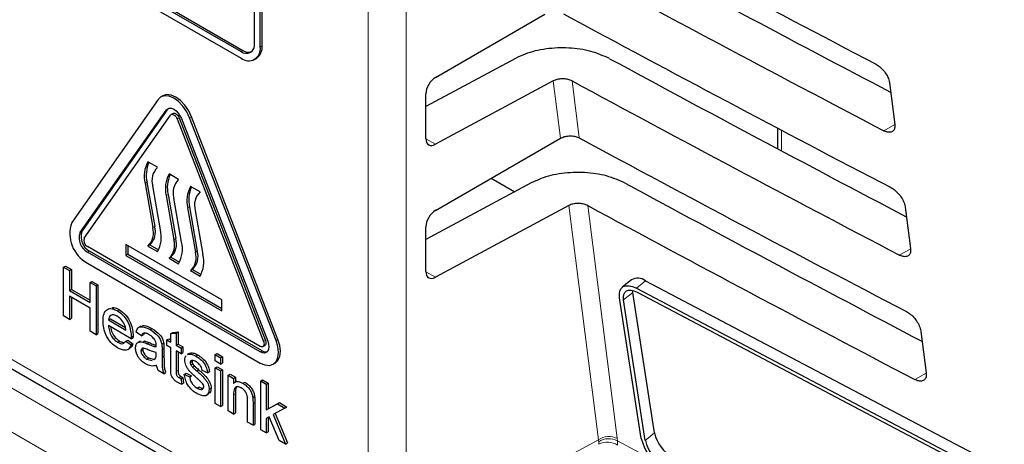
# Paper-space layout 'Blatt4' of a CAD drawing. Header units: millimetres. Extents: x 5 to 418, y 2 to 292.
# Tile 32 of 59: x 96.07 to 110.58, y 168.18 to 174.43. Entities that reach past the tile are written whole.
import ezdxf

# ---------------------------------------------------------------- set-up
doc = ezdxf.new("R2010")
doc.units = ezdxf.units.MM

psp = doc.layouts.new('Blatt4')

# ---------------------------------------------------------------- linework, layer by layer
at = {"color": 7, "linetype": 'Continuous', "lineweight": 18}
for p, q in [((101.2, 166.72), (101.2, 194.048)), ((101.761, 194.045), (101.761, 166.717)), ((99.328, 173.963), (99.357, 173.98)), ((99.611, 174.029), (99.639, 174.045)), ((104.036, 172.685), (103.929, 173.529)), ((104.206, 173.529), (104.312, 172.69)), ((98.228, 173.102), (98.256, 173.119)), ((98.387, 172.97), (98.416, 172.986)), ((98.571, 172.986), (98.599, 173.002)), ((108.962, 172.886), (108.801, 172.796)), ((102.054, 172.678), (102.195, 172.597)), ((107.293, 172.803), (107.293, 172.5)), ((97.942, 172.036), (97.914, 172.02)), ((98.253, 171.857), (98.225, 171.841)), ((98.57, 171.674), (98.542, 171.658)), ((104.597, 168.242), (104.161, 171.694)), ((104.438, 171.694), (104.871, 168.265)), ((98.056, 171.386), (98.027, 171.37)), ((96.955, 171.291), (96.984, 171.308)), ((98.367, 171.207), (98.338, 171.19)), ((97.066, 171.007), (97.094, 171.024)), ((98.683, 171.024), (98.655, 171.008)), ((109.193, 171.055), (109.029, 170.964)), ((102.054, 170.719), (102.195, 170.637)), ((105.289, 170.586), (105.155, 170.476)), ((105.1, 170.414), (104.966, 170.304)), ((95.533, 169.665), (100.917, 166.557)), ((97.945, 169.658), (97.974, 169.674)), ((99.66, 169.689), (99.688, 169.705)), ((99.844, 169.706), (99.872, 169.722)), ((98.165, 169.57), (98.193, 169.586)), ((98.165, 169.457), (98.193, 169.474)), ((99.611, 169.538), (99.639, 169.554)), ((95.642, 169.183), (101.195, 165.977)), ((98.372, 169.254), (98.401, 169.27)), ((109.425, 169.225), (109.257, 169.131)), ((99.218, 168.903), (99.246, 168.919)), ((99.505, 168.777), (99.534, 168.793)), ((100.917, 165.49), (95.505, 168.614)), ((105.42, 168.343), (105.286, 168.233)), ((101.761, 166.717), (104.597, 168.242)), ((104.601, 168.214), (104.597, 168.242)), ((104.602, 168.176), (104.601, 168.214)), ((104.871, 168.265), (104.875, 168.228)), ((104.875, 168.228), (105.398, 167.946)), ((104.875, 168.228), (104.876, 168.164))]:
    psp.add_line(p, q, dxfattribs=at)
at = {"color": 7, "linetype": 'Continuous', "lineweight": 25}
for p, q in [((85.186, 182.03), (99.328, 173.865)), ((88.807, 180.037), (99.328, 173.963)), ((88.835, 180.054), (99.357, 173.98)), ((99.639, 174.045), (99.639, 178.618)), ((99.611, 174.029), (99.611, 178.601)), ((99.526, 174.078), (99.526, 177.083)), ((102.195, 173.582), (103.805, 174.512)), ((99.528, 173.846), (99.557, 173.862)), ((103.373, 173.861), (102.053, 173.152)), ((103.929, 173.529), (102.195, 172.597)), ((108.885, 173.5), (108.962, 172.889)), ((98.106, 173.255), (96.833, 171.444)), ((98.177, 173.311), (98.148, 173.294)), ((102.053, 172.681), (102.053, 173.34)), ((96.955, 171.291), (98.228, 173.102)), ((96.984, 171.308), (98.256, 173.119)), ((98.256, 173.119), (98.264, 173.127)), ((97.017, 171.215), (98.289, 173.026)), ((98.327, 173.051), (98.298, 173.035)), ((98.387, 172.97), (99.66, 169.689)), ((98.416, 172.986), (99.688, 169.705)), ((98.449, 172.975), (99.721, 169.695)), ((99.844, 169.706), (98.571, 172.986)), ((99.872, 169.722), (98.599, 173.002)), ((107.235, 172.834), (107.235, 172.531)), ((102.195, 171.623), (104.036, 172.685)), ((98.098, 172.257), (97.957, 172.338)), ((98.409, 172.077), (98.268, 172.159)), ((103.014, 172.096), (103.362, 171.895)), ((97.914, 172.02), (98.027, 171.37)), ((97.942, 172.036), (98.056, 171.386)), ((98.141, 171.334), (98.027, 171.984)), ((98.726, 171.894), (98.584, 171.976)), ((103.605, 172.026), (102.053, 171.192)), ((98.225, 171.841), (98.338, 171.19)), ((98.253, 171.857), (98.367, 171.207)), ((98.452, 171.154), (98.338, 171.804)), ((98.542, 171.658), (98.655, 171.008)), ((98.57, 171.674), (98.683, 171.024)), ((104.161, 171.694), (102.195, 170.637)), ((109.116, 171.669), (109.193, 171.059)), ((98.768, 170.971), (98.655, 171.622)), ((102.053, 170.722), (102.053, 171.38)), ((99.611, 169.619), (97.066, 171.089)), ((99.045, 170.305), (97.631, 171.122)), ((97.631, 171.122), (97.631, 170.958)), ((97.66, 171.105), (97.66, 170.975)), ((97.985, 171.114), (97.957, 171.097)), ((97.957, 171.097), (98.098, 171.016)), ((97.985, 171.114), (98.112, 171.04)), ((99.611, 169.538), (97.066, 171.007)), ((99.639, 169.554), (97.094, 171.024)), ((97.66, 170.975), (97.631, 170.958)), ((97.631, 170.958), (99.045, 170.142)), ((97.66, 170.975), (99.045, 170.175)), ((98.296, 170.934), (98.268, 170.918)), ((98.268, 170.918), (98.409, 170.836)), ((98.296, 170.934), (98.423, 170.86)), ((96.713, 170.786), (96.741, 170.803)), ((96.713, 170.068), (96.713, 170.786)), ((96.713, 170.786), (96.801, 170.736)), ((96.741, 170.803), (96.829, 170.752)), ((97.066, 170.844), (99.611, 169.374)), ((96.801, 170.736), (96.829, 170.752)), ((96.801, 170.736), (96.801, 170.441)), ((96.829, 170.752), (96.829, 170.457)), ((98.613, 170.751), (98.584, 170.735)), ((98.584, 170.735), (98.726, 170.653)), ((98.613, 170.751), (98.74, 170.678)), ((97.104, 170.561), (97.132, 170.577)), ((97.104, 170.561), (97.192, 170.51)), ((97.104, 170.266), (97.104, 170.561)), ((97.132, 170.577), (97.22, 170.526)), ((97.192, 170.51), (97.22, 170.526)), ((97.192, 170.51), (97.192, 169.791)), ((97.22, 170.526), (97.22, 169.808)), ((105.081, 170.599), (104.947, 170.489)), ((105.289, 170.586), (110.576, 167.803)), ((96.801, 170.441), (96.829, 170.457)), ((96.801, 170.441), (97.104, 170.266)), ((97.104, 170.183), (96.801, 170.358)), ((96.801, 170.358), (96.801, 170.017)), ((96.829, 170.457), (97.104, 170.298)), ((96.829, 170.342), (96.829, 170.033)), ((105.1, 170.414), (105.097, 170.443)), ((105.42, 168.343), (105.1, 170.414)), ((105.155, 170.476), (110.442, 167.692)), ((105.164, 170.417), (110.451, 167.633)), ((99.045, 170.142), (99.045, 170.305)), ((105.227, 168.263), (104.907, 170.335)), ((105.286, 168.233), (104.966, 170.304)), ((96.801, 170.017), (96.713, 170.068)), ((97.104, 169.842), (97.104, 170.183)), ((97.506, 170.144), (97.534, 170.161)), ((96.801, 170.017), (96.829, 170.033)), ((97.375, 170.008), (97.404, 170.024)), ((97.375, 170.008), (97.631, 169.86)), ((97.71, 169.732), (97.375, 169.925)), ((97.404, 170.024), (97.624, 169.897)), ((97.852, 169.917), (97.82, 169.899)), ((97.192, 169.791), (97.104, 169.842)), ((97.192, 169.791), (97.22, 169.808)), ((97.71, 169.755), (97.739, 169.771)), ((97.862, 169.773), (97.782, 169.828)), ((97.862, 169.773), (97.89, 169.789)), ((97.902, 169.815), (97.89, 169.789)), ((97.988, 169.866), (98.016, 169.882)), ((98.293, 169.809), (98.321, 169.825)), ((98.293, 169.809), (98.372, 169.815)), ((98.293, 169.681), (98.293, 169.809)), ((98.321, 169.825), (98.401, 169.831)), ((98.372, 169.815), (98.401, 169.831)), ((98.372, 169.815), (98.372, 169.635)), ((98.401, 169.831), (98.401, 169.651)), ((109.348, 169.838), (109.425, 169.228)), ((97.511, 169.681), (97.539, 169.697)), ((97.63, 169.695), (97.658, 169.711)), ((97.63, 169.695), (97.708, 169.641)), ((97.658, 169.711), (97.736, 169.657)), ((97.708, 169.641), (97.736, 169.657)), ((97.71, 169.732), (97.738, 169.748)), ((97.84, 169.695), (97.808, 169.676)), ((97.88, 169.682), (97.908, 169.699)), ((98.161, 169.651), (98.189, 169.667)), ((98.237, 169.713), (98.265, 169.729)), ((98.237, 169.63), (98.237, 169.713)), ((98.237, 169.713), (98.293, 169.681)), ((98.293, 169.598), (98.237, 169.63)), ((98.265, 169.729), (98.293, 169.714)), ((98.372, 169.635), (98.401, 169.651)), ((98.372, 169.635), (98.444, 169.593)), ((98.401, 169.651), (98.473, 169.61)), ((99.651, 169.615), (99.679, 169.632)), ((95.616, 169.482), (101, 166.374)), ((97.658, 169.572), (97.69, 169.591)), ((97.854, 169.553), (97.882, 169.57)), ((98.077, 169.502), (98.077, 169.529)), ((98.165, 169.57), (98.165, 169.457)), ((98.193, 169.586), (98.193, 169.474)), ((98.293, 169.303), (98.293, 169.598)), ((98.444, 169.51), (98.372, 169.552)), ((98.372, 169.552), (98.372, 169.254)), ((98.401, 169.536), (98.401, 169.27)), ((98.444, 169.593), (98.473, 169.61)), ((98.444, 169.593), (98.444, 169.51)), ((98.444, 169.51), (98.473, 169.527)), ((98.473, 169.61), (98.473, 169.527)), ((98.565, 169.515), (98.533, 169.497)), ((98.538, 169.496), (98.55, 169.505)), ((98.55, 169.505), (98.578, 169.521)), ((98.567, 169.513), (98.578, 169.521)), ((98.661, 169.477), (98.69, 169.494)), ((98.947, 169.497), (98.975, 169.513)), ((98.947, 169.497), (99.027, 169.451)), ((98.947, 169.405), (98.947, 169.497)), ((98.975, 169.513), (99.055, 169.467)), ((99.027, 169.451), (99.055, 169.467)), ((99.055, 169.467), (99.055, 169.375)), ((97.941, 169.432), (97.969, 169.449)), ((97.941, 169.432), (98.02, 169.411)), ((97.969, 169.449), (98.048, 169.427)), ((98.044, 169.425), (98.065, 169.436)), ((98.58, 169.381), (98.608, 169.398)), ((98.588, 169.349), (98.617, 169.365)), ((98.615, 169.313), (98.643, 169.329)), ((99.027, 169.359), (98.947, 169.405)), ((99.027, 169.451), (99.027, 169.359)), ((99.027, 169.359), (99.055, 169.375)), ((99.801, 169.356), (99.829, 169.372)), ((98.189, 169.216), (98.109, 169.262)), ((98.189, 169.216), (98.217, 169.232)), ((98.413, 169.16), (98.441, 169.176)), ((98.492, 169.206), (98.52, 169.223)), ((98.492, 169.206), (98.572, 169.17)), ((98.52, 169.223), (98.6, 169.186)), ((98.572, 169.17), (98.6, 169.186)), ((98.675, 169.258), (98.703, 169.274)), ((98.835, 169.23), (98.755, 169.266)), ((98.835, 169.23), (98.863, 169.246)), ((98.947, 169.303), (98.975, 169.32)), ((98.947, 168.778), (98.947, 169.303)), ((98.947, 169.303), (99.027, 169.257)), ((98.975, 169.32), (99.055, 169.274)), ((99.027, 169.257), (99.055, 169.274)), ((99.027, 169.257), (99.027, 168.732)), ((99.055, 169.274), (99.055, 168.748)), ((99.138, 169.193), (99.167, 169.209)), ((99.138, 168.668), (99.138, 169.193)), ((99.138, 169.193), (99.218, 169.147)), ((99.167, 169.209), (99.246, 169.163)), ((98.444, 169.144), (98.473, 169.161)), ((98.444, 169.144), (98.452, 169.062)), ((98.452, 169.062), (98.481, 169.079)), ((98.473, 169.161), (98.481, 169.079)), ((99.218, 169.147), (99.246, 169.163)), ((99.218, 169.147), (99.218, 169.073)), ((99.268, 169.108), (99.236, 169.089)), ((99.246, 169.163), (99.246, 169.095)), ((99.357, 169.076), (99.385, 169.092)), ((99.618, 169.109), (99.647, 169.125)), ((99.618, 168.39), (99.618, 169.109)), ((99.618, 169.109), (99.698, 169.063)), ((99.647, 169.125), (99.726, 169.079)), ((99.698, 169.063), (99.726, 169.079)), ((99.698, 169.063), (99.698, 168.682)), ((99.726, 169.079), (99.726, 168.698)), ((98.682, 169.005), (98.71, 169.021)), ((98.816, 168.897), (98.848, 168.916)), ((98.859, 168.987), (98.887, 169.003)), ((99.218, 168.903), (99.218, 168.622)), ((99.246, 168.919), (99.246, 168.638)), ((99.027, 168.732), (98.947, 168.778)), ((99.027, 168.732), (99.055, 168.748)), ((99.425, 168.502), (99.425, 168.815)), ((99.501, 168.865), (99.529, 168.882)), ((99.505, 168.777), (99.505, 168.456)), ((99.534, 168.793), (99.534, 168.472)), ((99.698, 168.682), (99.865, 168.773)), ((99.726, 168.698), (99.893, 168.79)), ((99.865, 168.773), (99.893, 168.79)), ((99.865, 168.773), (99.976, 168.709)), ((99.893, 168.79), (100.004, 168.725)), ((99.218, 168.622), (99.138, 168.668)), ((99.218, 168.622), (99.246, 168.638)), ((99.698, 168.682), (99.726, 168.698)), ((99.976, 168.709), (99.801, 168.614)), ((99.801, 168.614), (99.984, 168.179)), ((99.83, 168.629), (100.012, 168.196)), ((99.976, 168.709), (100.004, 168.725)), ((99.505, 168.456), (99.425, 168.502)), ((99.505, 168.456), (99.534, 168.472)), ((99.744, 168.582), (99.698, 168.557)), ((99.698, 168.557), (99.698, 168.344)), ((99.726, 168.573), (99.726, 168.361)), ((99.891, 168.233), (99.744, 168.582)), ((99.698, 168.344), (99.618, 168.39)), ((99.698, 168.344), (99.726, 168.361)), ((99.984, 168.179), (99.891, 168.233)), ((99.984, 168.179), (100.012, 168.196))]:
    psp.add_line(p, q, dxfattribs=at)
at = {"color": 7, "linetype": 'Continuous', "lineweight": 25, "flags": 128}
for points in [[(98.571, 172.986), (98.528, 173.075), (98.473, 173.156), (98.408, 173.225), (98.338, 173.276), (98.269, 173.305), (98.204, 173.312), (98.148, 173.294), (98.106, 173.255)], [(98.599, 173.002), (98.557, 173.091), (98.501, 173.173), (98.436, 173.241), (98.367, 173.292), (98.297, 173.321), (98.232, 173.328), (98.177, 173.311)], [(98.228, 173.102), (98.248, 173.121), (98.275, 173.129), (98.305, 173.126), (98.338, 173.112), (98.371, 173.088), (98.402, 173.056), (98.428, 173.017), (98.449, 172.975)], [(98.289, 173.026), (98.298, 173.035), (98.31, 173.038), (98.324, 173.037), (98.338, 173.031), (98.353, 173.02), (98.367, 173.005), (98.378, 172.988), (98.387, 172.97)], [(98.327, 173.051), (98.338, 173.054), (98.352, 173.053), (98.367, 173.047), (98.381, 173.036), (98.395, 173.022), (98.407, 173.005), (98.416, 172.986)], [(104.907, 170.335), (104.904, 170.39), (104.912, 170.436), (104.931, 170.473), (104.961, 170.499), (105, 170.512), (105.046, 170.513), (105.099, 170.501), (105.155, 170.476)], [(104.966, 170.304), (104.963, 170.348), (104.97, 170.385), (104.985, 170.415), (105.009, 170.435), (105.04, 170.446), (105.077, 170.446), (105.119, 170.437), (105.164, 170.417)], [(99.611, 169.374), (99.681, 169.345), (99.746, 169.338), (99.801, 169.356), (99.844, 169.395), (99.871, 169.455), (99.88, 169.53), (99.871, 169.615), (99.844, 169.706)], [(99.721, 169.695), (99.734, 169.652), (99.738, 169.611), (99.734, 169.576), (99.721, 169.548), (99.701, 169.529), (99.675, 169.521), (99.644, 169.524), (99.611, 169.538)], [(99.66, 169.689), (99.666, 169.67), (99.668, 169.652), (99.666, 169.636), (99.66, 169.624), (99.651, 169.615), (99.639, 169.612), (99.626, 169.613), (99.611, 169.619)], [(99.688, 169.705), (99.694, 169.686), (99.696, 169.668), (99.694, 169.653), (99.688, 169.64), (99.679, 169.632), (99.679, 169.632)], [(99.829, 169.372), (99.829, 169.372), (99.872, 169.412), (99.899, 169.471), (99.908, 169.546), (99.899, 169.632), (99.872, 169.722)]]:
    psp.add_lwpolyline(points, dxfattribs=at)
at = {"color": 7, "linetype": 'Continuous', "lineweight": 25}
for centre, radius, start, end in [((99.406, 174.058), 0.122, 230.7967, 9.214), ((99.439, 174.001), 0.175, 230.7967, 9.214), ((99.441, 174.101), 0.148, 235.1435, 285.9932), ((99.443, 174.023), 0.197, 305.0133, 6.2988), ((98.348, 172.124), 0.446, 151.2948, 193.471), ((98.396, 172.141), 0.465, 156.0079, 192.994), ((98.286, 172.062), 0.271, 134.1226, 196.8042), ((98.659, 171.944), 0.446, 151.2948, 193.471), ((98.707, 171.961), 0.465, 156.0079, 192.994), ((98.598, 171.883), 0.271, 134.1226, 196.8042), ((98.976, 171.762), 0.446, 151.2948, 193.471), ((99.023, 171.779), 0.465, 156.0079, 192.994), ((98.914, 171.7), 0.271, 134.1226, 196.8042), ((97.307, 171.283), 0.501, 161.2216, 241.1898), ((97.768, 171.292), 0.271, 314.1226, 16.8042), ((97.796, 171.308), 0.271, 314.1226, 16.8042), ((97.18, 171.215), 0.237, 161.2216, 241.1898), ((97.208, 171.231), 0.237, 161.2216, 241.1898), ((97.116, 171.181), 0.105, 161.2216, 241.1898), ((97.707, 171.23), 0.446, 331.2948, 13.471), ((98.079, 171.112), 0.271, 314.1226, 16.8042), ((98.107, 171.128), 0.271, 314.1226, 16.8042), ((98.018, 171.05), 0.446, 331.2948, 13.471), ((98.396, 170.929), 0.271, 314.1226, 16.8042), ((98.424, 170.946), 0.271, 314.1226, 16.8042), ((98.334, 170.867), 0.446, 331.2948, 13.471), ((105.175, 170.432), 0.192, 53.5574, 119.3321), ((99.695, 169.635), 0.0975, 235.5354, 281.5607), ((105.961, 168.468), 0.555, 193.0005, 240.9851), ((105.903, 168.42), 0.694, 193.0005, 240.9851), ((105.827, 168.357), 0.555, 193.0005, 240.9851)]:
    psp.add_arc(centre, radius, start, end, dxfattribs=at)
at = {"color": 7, "linetype": 'Continuous', "lineweight": 18}
for centre, radius, start, end in [((104.754, 168.011), 0.279, 65.1129, 124.1357), ((104.75, 167.988), 0.271, 62.583, 123.4037), ((104.729, 167.928), 0.279, 57.9386, 117.0038)]:
    psp.add_arc(centre, radius, start, end, dxfattribs=at)
at = {"color": 7, "linetype": 'Continuous', "lineweight": 25}
for centre, major_axis, ratio, start_param, end_param in [((376.154, 350.03), (398.543, 6.133), 0.587275, 3.951189, 3.967652), ((374.842, 336.899), (395.71, -5.878), 0.567125, 3.96883, 3.983847), ((374.841, 336.898), (396.517, -5.89), 0.567125, 3.968828, 3.985368), ((376.154, 348.07), (398.221, 6.128), 0.587275, 3.95123, 3.967692), ((374.843, 334.939), (395.389, -5.874), 0.567125, 3.968872, 3.983901), ((102.197, 173.42), (0.103, 0.172), 0.587369, 0.811807, 2.36515), ((374.842, 334.939), (396.196, -5.886), 0.567125, 3.96887, 3.985408), ((102.197, 172.761), (0.103, 0.172), 0.587369, 2.36515, 3.918493), ((376.153, 346.11), (397.9, 6.123), 0.587275, 3.951271, 3.967733), ((374.843, 332.98), (395.068, -5.869), 0.567125, 3.968913, 3.983955), ((374.842, 332.979), (395.875, -5.881), 0.567125, 3.968911, 3.985449), ((102.197, 171.461), (0.103, 0.172), 0.587369, 0.811807, 2.36515), ((102.197, 170.802), (0.103, 0.172), 0.587369, 2.36515, 3.918493)]:
    psp.add_ellipse(centre, major_axis=major_axis, ratio=ratio, start_param=start_param, end_param=end_param, dxfattribs=at)
for points, knots in [([(104.76, 173.858), (104.671, 173.897), (104.493, 173.976), (104.158, 174.024), (103.82, 174.011), (103.551, 173.947), (103.42, 173.883), (103.373, 173.861)], [0, 0, 0, 0, 0.218819, 0.437594, 0.657606, 0.880034, 1, 1, 1, 1]), ([(108.679, 173.782), (108.688, 173.776), (108.718, 173.759), (108.769, 173.717), (108.823, 173.652), (108.864, 173.581), (108.88, 173.529), (108.884, 173.504), (108.885, 173.5)], [0, 0, 0, 0, 0.0996319, 0.3119456, 0.5256103, 0.7413895, 0.9586918, 1, 1, 1, 1]), ([(104.206, 173.529), (104.189, 173.536), (104.153, 173.552), (104.086, 173.562), (104.018, 173.559), (103.965, 173.546), (103.938, 173.534), (103.929, 173.529)], [0, 0, 0, 0, 0.218819, 0.437593, 0.657605, 0.880033, 1, 1, 1, 1]), ([(108.962, 172.889), (108.963, 172.879), (108.965, 172.849), (108.954, 172.807), (108.921, 172.777), (108.872, 172.77), (108.829, 172.782), (108.805, 172.795), (108.801, 172.796)], [0, 0, 0, 0, 0.10371, 0.320486, 0.535856, 0.749107, 0.960896, 1, 1, 1, 1]), ([(104.036, 172.685), (104.054, 172.694), (104.09, 172.711), (104.157, 172.722), (104.226, 172.719), (104.278, 172.706), (104.304, 172.694), (104.312, 172.69)], [0, 0, 0, 0, 0.22366, 0.447343, 0.67034, 0.891912, 1, 1, 1, 1]), ([(104.991, 172.023), (104.902, 172.062), (104.724, 172.141), (104.39, 172.189), (104.051, 172.176), (103.783, 172.112), (103.651, 172.048), (103.605, 172.026)], [0, 0, 0, 0, 0.218825, 0.437606, 0.657624, 0.880059, 1, 1, 1, 1]), ([(108.906, 171.957), (108.916, 171.952), (108.947, 171.934), (108.999, 171.89), (109.054, 171.824), (109.095, 171.751), (109.112, 171.699), (109.116, 171.673), (109.116, 171.669)], [0, 0, 0, 0, 0.102208, 0.314542, 0.528235, 0.744041, 0.961357, 1, 1, 1, 1]), ([(104.438, 171.694), (104.42, 171.701), (104.385, 171.717), (104.318, 171.727), (104.25, 171.724), (104.197, 171.711), (104.17, 171.699), (104.161, 171.694)], [0, 0, 0, 0, 0.218825, 0.437606, 0.657623, 0.880057, 1, 1, 1, 1]), ([(109.193, 171.059), (109.194, 171.048), (109.197, 171.017), (109.185, 170.974), (109.151, 170.943), (109.101, 170.937), (109.057, 170.95), (109.033, 170.962), (109.029, 170.964)], [0, 0, 0, 0, 0.106236, 0.322993, 0.538338, 0.751567, 0.963346, 1, 1, 1, 1]), ([(97.295, 169.99), (97.297, 170.027), (97.301, 170.103), (97.352, 170.17), (97.426, 170.183), (97.479, 170.157), (97.506, 170.144)], [0, 0, 0, 0, 0.280748, 0.559775, 0.779666, 1, 1, 1, 1]), ([(97.505, 170.062), (97.487, 170.07), (97.452, 170.087), (97.409, 170.08), (97.382, 170.052), (97.377, 170.023), (97.375, 170.008)], [0, 0, 0, 0, 0.28019, 0.559728, 0.779642, 1, 1, 1, 1]), ([(97.428, 170.186), (97.437, 170.189), (97.468, 170.196), (97.507, 170.175), (97.534, 170.161)], [0, 0, 0, 0, 0.29546, 1, 1, 1, 1]), ([(97.601, 169.962), (97.585, 169.986), (97.557, 170.028), (97.521, 170.051), (97.505, 170.062)], [0, 0, 0, 0, 0.5585118, 1, 1, 1, 1]), ([(97.506, 170.144), (97.539, 170.121), (97.605, 170.074), (97.675, 169.957), (97.706, 169.847), (97.709, 169.786), (97.71, 169.755)], [0, 0, 0, 0, 0.2793662, 0.5583982, 0.7788851, 1, 1, 1, 1]), ([(97.534, 170.161), (97.567, 170.137), (97.633, 170.09), (97.703, 169.973), (97.735, 169.863), (97.737, 169.802), (97.739, 169.771)], [0, 0, 0, 0, 0.2793662, 0.5583982, 0.7788851, 1, 1, 1, 1]), ([(109.132, 170.133), (109.143, 170.127), (109.175, 170.109), (109.228, 170.064), (109.284, 169.996), (109.327, 169.921), (109.343, 169.868), (109.347, 169.842), (109.348, 169.838)], [0, 0, 0, 0, 0.104669, 0.317023, 0.530743, 0.746575, 0.963905, 1, 1, 1, 1]), ([(97.51, 169.598), (97.476, 169.621), (97.409, 169.667), (97.334, 169.784), (97.3, 169.896), (97.297, 169.958), (97.295, 169.99)], [0, 0, 0, 0, 0.279952, 0.558661, 0.778994, 1, 1, 1, 1]), ([(97.375, 169.925), (97.378, 169.9), (97.383, 169.849), (97.416, 169.773), (97.462, 169.714), (97.495, 169.692), (97.511, 169.681)], [0, 0, 0, 0, 0.280633, 0.559687, 0.779661, 1, 1, 1, 1]), ([(97.409, 169.905), (97.411, 169.892), (97.415, 169.853), (97.445, 169.789), (97.491, 169.73), (97.523, 169.708), (97.539, 169.697)], [0, 0, 0, 0, 0.1718182, 0.4930833, 0.7463308, 1, 1, 1, 1]), ([(97.631, 169.86), (97.628, 169.879), (97.625, 169.913), (97.608, 169.947), (97.601, 169.962)], [0, 0, 0, 0, 0.560674, 1, 1, 1, 1]), ([(97.782, 169.828), (97.789, 169.853), (97.804, 169.901), (97.883, 169.919), (97.948, 169.886), (97.988, 169.866)], [0, 0, 0, 0, 0.2804297, 0.5593032, 1, 1, 1, 1]), ([(97.854, 169.912), (97.869, 169.919), (97.914, 169.938), (97.975, 169.905), (98.016, 169.882)], [0, 0, 0, 0, 0.323837, 1, 1, 1, 1]), ([(97.739, 169.771), (97.739, 169.767), (97.738, 169.759), (97.738, 169.751), (97.738, 169.748)], [0, 0, 0, 0, 0.559999, 1, 1, 1, 1]), ([(97.974, 169.791), (97.96, 169.799), (97.933, 169.813), (97.895, 169.821), (97.872, 169.802), (97.865, 169.783), (97.862, 169.773)], [0, 0, 0, 0, 0.280855, 0.559751, 0.7795, 1, 1, 1, 1]), ([(98.057, 169.716), (98.042, 169.733), (98.017, 169.766), (97.987, 169.783), (97.974, 169.791)], [0, 0, 0, 0, 0.557871, 1, 1, 1, 1]), ([(97.988, 169.866), (98.03, 169.839), (98.088, 169.802), (98.147, 169.713), (98.157, 169.672), (98.161, 169.651)], [0, 0, 0, 0, 0.559253, 0.779195, 1, 1, 1, 1]), ([(98.016, 169.882), (98.058, 169.856), (98.116, 169.819), (98.176, 169.729), (98.185, 169.688), (98.189, 169.667)], [0, 0, 0, 0, 0.559253, 0.779195, 1, 1, 1, 1]), ([(97.708, 169.641), (97.699, 169.62), (97.681, 169.578), (97.611, 169.551), (97.548, 169.58), (97.51, 169.598)], [0, 0, 0, 0, 0.280613, 0.560833, 1, 1, 1, 1]), ([(97.511, 169.681), (97.525, 169.674), (97.552, 169.66), (97.599, 169.655), (97.618, 169.68), (97.63, 169.695)], [0, 0, 0, 0, 0.281282, 0.561906, 1, 1, 1, 1]), ([(97.539, 169.697), (97.553, 169.689), (97.578, 169.676), (97.6, 169.677), (97.609, 169.677)], [0, 0, 0, 0, 0.568403, 1, 1, 1, 1]), ([(97.736, 169.657), (97.728, 169.634), (97.718, 169.604), (97.694, 169.596), (97.688, 169.595)], [0, 0, 0, 0, 0.776004, 1, 1, 1, 1]), ([(97.71, 169.755), (97.71, 169.751), (97.71, 169.743), (97.71, 169.735), (97.71, 169.732)], [0, 0, 0, 0, 0.559999, 1, 1, 1, 1]), ([(97.774, 169.594), (97.776, 169.613), (97.779, 169.649), (97.814, 169.69), (97.855, 169.685), (97.88, 169.682)], [0, 0, 0, 0, 0.280458, 0.560983, 1, 1, 1, 1]), ([(97.88, 169.682), (97.892, 169.678), (97.914, 169.671), (97.936, 169.662), (97.945, 169.658)], [0, 0, 0, 0, 0.5599184, 1, 1, 1, 1]), ([(97.908, 169.699), (97.92, 169.695), (97.942, 169.688), (97.964, 169.678), (97.974, 169.674)], [0, 0, 0, 0, 0.5599184, 1, 1, 1, 1]), ([(97.945, 169.658), (97.97, 169.647), (98.015, 169.628), (98.058, 169.617), (98.077, 169.612)], [0, 0, 0, 0, 0.560185, 1, 1, 1, 1]), ([(97.974, 169.674), (97.999, 169.663), (98.034, 169.647), (98.069, 169.638), (98.079, 169.636)], [0, 0, 0, 0, 0.701958, 1, 1, 1, 1]), ([(98.077, 169.633), (98.077, 169.648), (98.077, 169.675), (98.063, 169.703), (98.057, 169.716)], [0, 0, 0, 0, 0.561903, 1, 1, 1, 1]), ([(98.077, 169.612), (98.077, 169.616), (98.077, 169.623), (98.077, 169.63), (98.077, 169.633)], [0, 0, 0, 0, 0.560023, 1, 1, 1, 1]), ([(98.161, 169.651), (98.163, 169.635), (98.165, 169.608), (98.165, 169.581), (98.165, 169.57)], [0, 0, 0, 0, 0.559817, 1, 1, 1, 1]), ([(98.189, 169.667), (98.191, 169.652), (98.193, 169.624), (98.193, 169.598), (98.193, 169.586)], [0, 0, 0, 0, 0.559817, 1, 1, 1, 1]), ([(97.923, 169.36), (97.902, 169.373), (97.861, 169.4), (97.809, 169.465), (97.778, 169.535), (97.776, 169.575), (97.774, 169.594)], [0, 0, 0, 0, 0.280815, 0.55969, 0.779696, 1, 1, 1, 1]), ([(97.957, 169.569), (97.935, 169.58), (97.906, 169.593), (97.876, 169.592), (97.864, 169.585), (97.856, 169.572), (97.854, 169.56), (97.854, 169.553)], [0, 0, 0, 0, 0.50028, 0.625326, 0.750269, 0.875147, 1, 1, 1, 1]), ([(97.854, 169.553), (97.855, 169.544), (97.856, 169.526), (97.871, 169.497), (97.898, 169.46), (97.923, 169.444), (97.941, 169.432)], [0, 0, 0, 0, 0.186565, 0.373467, 0.560613, 1, 1, 1, 1]), ([(97.887, 169.591), (97.886, 169.59), (97.883, 169.585), (97.882, 169.576), (97.882, 169.57)], [0, 0, 0, 0, 0.239444, 1, 1, 1, 1]), ([(97.882, 169.57), (97.883, 169.561), (97.885, 169.542), (97.899, 169.513), (97.926, 169.477), (97.952, 169.46), (97.969, 169.449)], [0, 0, 0, 0, 0.186565, 0.373467, 0.560613, 1, 1, 1, 1]), ([(98.077, 169.529), (98.055, 169.534), (98.016, 169.544), (97.975, 169.562), (97.957, 169.569)], [0, 0, 0, 0, 0.5597597, 1, 1, 1, 1]), ([(98.065, 169.436), (98.069, 169.447), (98.077, 169.466), (98.077, 169.491), (98.077, 169.502)], [0, 0, 0, 0, 0.558995, 1, 1, 1, 1]), ([(98.193, 169.474), (98.193, 169.447), (98.194, 169.404), (98.195, 169.343), (98.2, 169.289), (98.212, 169.251), (98.217, 169.232)], [0, 0, 0, 0, 0.340206, 0.560339, 0.780175, 1, 1, 1, 1]), ([(98.5, 169.418), (98.501, 169.444), (98.503, 169.471), (98.518, 169.482), (98.519, 169.482)], [0, 0, 0, 0, 0.941621, 1, 1, 1, 1]), ([(98.55, 169.505), (98.57, 169.505), (98.605, 169.507), (98.644, 169.486), (98.661, 169.477)], [0, 0, 0, 0, 0.558938, 1, 1, 1, 1]), ([(98.578, 169.521), (98.598, 169.522), (98.633, 169.523), (98.672, 169.503), (98.69, 169.494)], [0, 0, 0, 0, 0.558938, 1, 1, 1, 1]), ([(98.661, 169.477), (98.684, 169.463), (98.728, 169.434), (98.788, 169.371), (98.825, 169.296), (98.832, 169.252), (98.835, 169.23)], [0, 0, 0, 0, 0.2807369, 0.5604275, 0.7794497, 1, 1, 1, 1]), ([(98.69, 169.494), (98.712, 169.479), (98.757, 169.45), (98.816, 169.388), (98.853, 169.312), (98.86, 169.268), (98.863, 169.246)], [0, 0, 0, 0, 0.2807369, 0.5604275, 0.7794497, 1, 1, 1, 1]), ([(98.085, 169.34), (98.058, 169.332), (98.009, 169.319), (97.949, 169.347), (97.923, 169.36)], [0, 0, 0, 0, 0.559971, 1, 1, 1, 1]), ([(98.109, 169.262), (98.103, 169.276), (98.092, 169.303), (98.087, 169.329), (98.085, 169.34)], [0, 0, 0, 0, 0.559697, 1, 1, 1, 1]), ([(98.165, 169.457), (98.165, 169.431), (98.165, 169.388), (98.167, 169.327), (98.172, 169.273), (98.183, 169.235), (98.189, 169.216)], [0, 0, 0, 0, 0.340206, 0.560339, 0.780175, 1, 1, 1, 1]), ([(98.677, 169.152), (98.637, 169.187), (98.586, 169.231), (98.534, 169.301), (98.508, 169.354), (98.503, 169.392), (98.5, 169.418)], [0, 0, 0, 0, 0.501321, 0.626592, 0.751817, 1, 1, 1, 1]), ([(98.667, 169.391), (98.648, 169.402), (98.619, 169.418), (98.591, 169.41), (98.581, 169.397), (98.58, 169.387), (98.58, 169.381)], [0, 0, 0, 0, 0.4997698, 0.7490947, 0.8745923, 1, 1, 1, 1]), ([(98.58, 169.381), (98.58, 169.375), (98.581, 169.365), (98.586, 169.354), (98.588, 169.349)], [0, 0, 0, 0, 0.559236, 1, 1, 1, 1]), ([(98.588, 169.349), (98.593, 169.342), (98.6, 169.328), (98.61, 169.318), (98.615, 169.313)], [0, 0, 0, 0, 0.5590842, 1, 1, 1, 1]), ([(98.611, 169.413), (98.611, 169.413), (98.608, 169.409), (98.608, 169.403), (98.608, 169.398)], [0, 0, 0, 0, 0.0206726, 1, 1, 1, 1]), ([(98.608, 169.398), (98.609, 169.392), (98.609, 169.381), (98.614, 169.37), (98.617, 169.365)], [0, 0, 0, 0, 0.559236, 1, 1, 1, 1]), ([(98.617, 169.365), (98.621, 169.358), (98.628, 169.345), (98.638, 169.334), (98.643, 169.329)], [0, 0, 0, 0, 0.5590842, 1, 1, 1, 1]), ([(98.643, 169.329), (98.654, 169.319), (98.674, 169.3), (98.694, 169.282), (98.703, 169.274)], [0, 0, 0, 0, 0.559965, 1, 1, 1, 1]), ([(98.755, 169.266), (98.753, 169.281), (98.747, 169.309), (98.714, 169.36), (98.685, 169.379), (98.667, 169.391)], [0, 0, 0, 0, 0.280304, 0.560237, 1, 1, 1, 1]), ([(98.396, 169.087), (98.383, 169.095), (98.358, 169.11), (98.322, 169.148), (98.288, 169.22), (98.291, 169.269), (98.293, 169.303)], [0, 0, 0, 0, 0.1874327, 0.3738211, 0.5594622, 1, 1, 1, 1]), ([(98.372, 169.254), (98.371, 169.237), (98.37, 169.216), (98.383, 169.188), (98.395, 169.171), (98.406, 169.165), (98.413, 169.16)], [0, 0, 0, 0, 0.499596, 0.625239, 0.750354, 1, 1, 1, 1]), ([(98.401, 169.27), (98.4, 169.254), (98.398, 169.233), (98.411, 169.205), (98.423, 169.188), (98.434, 169.181), (98.441, 169.176)], [0, 0, 0, 0, 0.499596, 0.625239, 0.750354, 1, 1, 1, 1]), ([(98.441, 169.176), (98.447, 169.173), (98.458, 169.168), (98.468, 169.163), (98.473, 169.161)], [0, 0, 0, 0, 0.559965, 1, 1, 1, 1]), ([(98.681, 168.922), (98.656, 168.938), (98.606, 168.97), (98.541, 169.047), (98.505, 169.132), (98.496, 169.182), (98.492, 169.206)], [0, 0, 0, 0, 0.280739, 0.559297, 0.779311, 1, 1, 1, 1]), ([(98.615, 169.313), (98.626, 169.302), (98.646, 169.284), (98.666, 169.266), (98.675, 169.258)], [0, 0, 0, 0, 0.559965, 1, 1, 1, 1]), ([(98.675, 169.258), (98.716, 169.222), (98.768, 169.177), (98.823, 169.106), (98.844, 169.066), (98.857, 169.024), (98.858, 168.999), (98.859, 168.987)], [0, 0, 0, 0, 0.5004464, 0.6253959, 0.750274, 0.8750687, 1, 1, 1, 1]), ([(98.703, 169.274), (98.745, 169.238), (98.796, 169.193), (98.851, 169.123), (98.872, 169.083), (98.886, 169.041), (98.887, 169.016), (98.887, 169.003)], [0, 0, 0, 0, 0.5004464, 0.6253959, 0.750274, 0.8750687, 1, 1, 1, 1]), ([(109.425, 169.228), (109.426, 169.217), (109.428, 169.185), (109.416, 169.141), (109.381, 169.11), (109.33, 169.103), (109.285, 169.117), (109.261, 169.129), (109.257, 169.131)], [0, 0, 0, 0, 0.108649, 0.325389, 0.54071, 0.753917, 0.965688, 1, 1, 1, 1]), ([(98.452, 169.062), (98.442, 169.066), (98.423, 169.072), (98.404, 169.082), (98.396, 169.087)], [0, 0, 0, 0, 0.560078, 1, 1, 1, 1]), ([(98.413, 169.16), (98.419, 169.157), (98.429, 169.151), (98.44, 169.146), (98.444, 169.144)], [0, 0, 0, 0, 0.559965, 1, 1, 1, 1]), ([(98.572, 169.17), (98.575, 169.151), (98.581, 169.114), (98.62, 169.046), (98.658, 169.021), (98.682, 169.005)], [0, 0, 0, 0, 0.281314, 0.561069, 1, 1, 1, 1]), ([(98.752, 169.081), (98.738, 169.095), (98.714, 169.12), (98.688, 169.142), (98.677, 169.152)], [0, 0, 0, 0, 0.559788, 1, 1, 1, 1]), ([(98.779, 169.023), (98.779, 169.029), (98.778, 169.04), (98.768, 169.061), (98.758, 169.074), (98.752, 169.081)], [0, 0, 0, 0, 0.279757, 0.559839, 1, 1, 1, 1]), ([(99.218, 169.073), (99.227, 169.082), (99.246, 169.099), (99.293, 169.106), (99.333, 169.087), (99.357, 169.076)], [0, 0, 0, 0, 0.280554, 0.560815, 1, 1, 1, 1]), ([(99.357, 169.076), (99.375, 169.063), (99.412, 169.039), (99.46, 168.983), (99.49, 168.921), (99.497, 168.884), (99.501, 168.865)], [0, 0, 0, 0, 0.280216, 0.559971, 0.779636, 1, 1, 1, 1]), ([(99.385, 169.092), (99.403, 169.08), (99.44, 169.055), (99.488, 169), (99.518, 168.937), (99.526, 168.9), (99.529, 168.882)], [0, 0, 0, 0, 0.280216, 0.559971, 0.779636, 1, 1, 1, 1]), ([(98.859, 168.987), (98.855, 168.961), (98.848, 168.91), (98.781, 168.877), (98.719, 168.905), (98.681, 168.922)], [0, 0, 0, 0, 0.279926, 0.560038, 1, 1, 1, 1]), ([(98.682, 169.005), (98.694, 168.998), (98.718, 168.985), (98.751, 168.98), (98.774, 168.993), (98.778, 169.013), (98.779, 169.023)], [0, 0, 0, 0, 0.281188, 0.560952, 0.781095, 1, 1, 1, 1]), ([(98.71, 169.021), (98.722, 169.014), (98.744, 169.002), (98.764, 169.001), (98.773, 169.001)], [0, 0, 0, 0, 0.560785, 1, 1, 1, 1]), ([(98.887, 169.003), (98.885, 168.976), (98.881, 168.936), (98.853, 168.925), (98.844, 168.922)], [0, 0, 0, 0, 0.679034, 1, 1, 1, 1]), ([(99.334, 169.006), (99.321, 169.012), (99.294, 169.025), (99.258, 169.024), (99.22, 168.993), (99.219, 168.94), (99.218, 168.903)], [0, 0, 0, 0, 0.187273, 0.374362, 0.56054, 1, 1, 1, 1]), ([(99.279, 169.03), (99.273, 169.026), (99.246, 169.007), (99.246, 168.958), (99.246, 168.919)], [0, 0, 0, 0, 0.217533, 1, 1, 1, 1]), ([(99.425, 168.815), (99.425, 168.834), (99.425, 168.871), (99.409, 168.931), (99.372, 168.98), (99.347, 168.997), (99.334, 169.006)], [0, 0, 0, 0, 0.28168, 0.559785, 0.779587, 1, 1, 1, 1]), ([(99.501, 168.865), (99.503, 168.849), (99.505, 168.818), (99.505, 168.79), (99.505, 168.777)], [0, 0, 0, 0, 0.559791, 1, 1, 1, 1]), ([(99.529, 168.882), (99.531, 168.865), (99.534, 168.835), (99.534, 168.806), (99.534, 168.793)], [0, 0, 0, 0, 0.559791, 1, 1, 1, 1])]:
    psp.add_open_spline(points, degree=3, knots=knots, dxfattribs=at)
at = {"color": 7, "linetype": 'Continuous', "lineweight": 18}
for points, knots in [([(83.513, 169.911), (84.975, 168.881), (87.906, 166.815), (92.311, 164.133), (96.706, 161.74), (99.605, 160.436), (101.058, 159.783)], [0, 0, 0, 0, 0.250822, 0.502682, 0.750834, 1, 1, 1, 1]), ([(101.077, 159.699), (99.629, 160.35), (96.726, 161.656), (93.313, 163.513), (90.373, 165.242), (87.912, 166.786), (85.461, 168.439), (83.997, 169.49), (83.513, 169.838)], [0, 0, 0, 0, 0.2481436, 0.4972894, 0.5811434, 0.7488807, 0.9169293, 1, 1, 1, 1])]:
    psp.add_open_spline(points, degree=3, knots=knots, dxfattribs=at)

doc.saveas('drawing.dxf')
